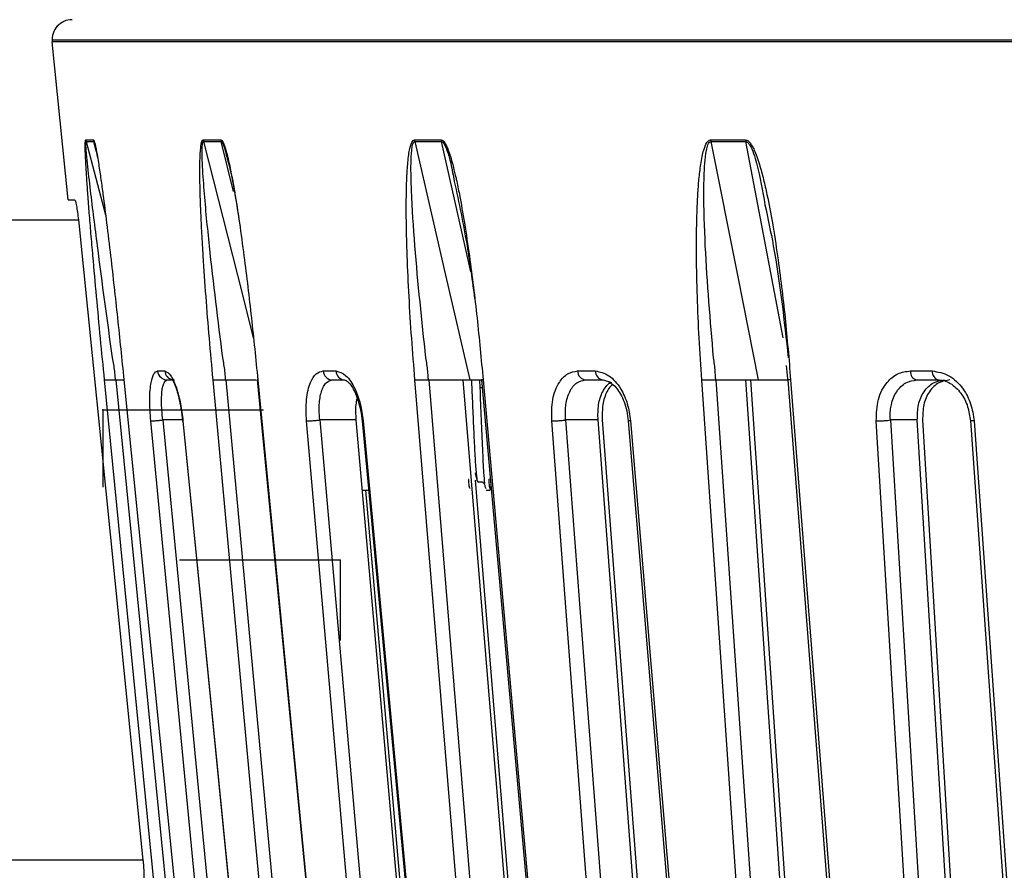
# Model space of a CAD drawing. Header units: millimetres. Extents: x -266 to 166, y -697 to -168.
# Tile 9 of 23: x -209 to -160, y -483 to -440. Entities that reach past the tile are written whole.
import ezdxf

# ---------------------------------------------------------------- set-up
doc = ezdxf.new("R2010")
doc.units = ezdxf.units.MM
doc.header["$PDSIZE"] = -1

msp = doc.modelspace()

# ---------------------------------------------------------------- linework, layer by layer
at = {"color": 7, "linetype": 'Continuous', "lineweight": 25}
for p, q in [((-207.365, -441.447), (36.423, -441.447)), ((36.418, -441.548), (-207.36, -441.548)), ((-206.566, -449.447), (-207.36, -441.548)), ((-205.664, -446.537), (-205.283, -446.537)), ((-205.664, -446.537), (-204.692, -450.196)), ((-205.157, -447.014), (-205.283, -446.537)), ((-199.794, -446.537), (-198.914, -446.537)), ((-198.291, -449.037), (-198.914, -446.537)), ((-189.243, -446.537), (-187.901, -446.537)), ((-174.444, -446.537), (-172.694, -446.537)), ((-205.158, -447.01), (-205.088, -447.348)), ((-206.566, -449.447), (-206.231, -449.447)), ((-210.971, -450.447), (-206.051, -450.447)), ((-202.091, -457.997), (-201.732, -457.997)), ((-193.813, -457.997), (-193.181, -457.997)), ((-181.1, -457.997), (-180.22, -457.997)), ((-170.677, -457.729), (-170.595, -458.555)), ((-164.471, -457.997), (-163.381, -457.997)), ((-204.192, -458.447), (-203.757, -458.447)), ((-204.181, -458.447), (-199.124, -509.689)), ((-198.681, -458.447), (-193.948, -509.689)), ((-188.545, -458.447), (-184.332, -509.689)), ((-182.626, -509.406), (-186.814, -458.447)), ((-186.495, -458.447), (-185.905, -458.447)), ((-185.971, -458.847), (-185.989, -458.447)), ((-179.828, -458.447), (-179.406, -458.576)), ((-174.19, -458.447), (-170.668, -509.689)), ((-169.199, -509.406), (-172.7, -458.447)), ((-172.46, -458.447), (-168.97, -509.406)), ((-172.453, -458.447), (-172.29, -458.447)), ((-185.87, -458.847), (-185.971, -458.847)), ((-200.831, -460.49), (-200.831, -460.491)), ((-187.869, -509.406), (-192.163, -460.447)), ((-176.369, -509.406), (-180.082, -460.447)), ((-179.869, -460.447), (-176.166, -509.406)), ((-161.147, -509.406), (-164.127, -460.447)), ((-163.861, -460.447), (-160.893, -509.406)), ((-186.222, -463.448), (-182.453, -509.406)), ((-191.856, -463.947), (-191.549, -463.947)), ((-191.706, -463.947), (-187.726, -509.406)), ((-185.677, -463.884), (-185.721, -463.793)), ((-185.677, -463.947), (-185.477, -463.947)), ((-185.47, -463.873), (-185.478, -463.882)), ((-202.822, -482.447), (-218.971, -482.447))]:
    msp.add_line(p, q, dxfattribs=at)
at = {"color": 7, "linetype": 'Continuous'}
for p, q in [((-204.821, -459.947), (-204.821, -463.806)), ((-204.821, -459.947), (-196.795, -459.947)), ((-192.971, -467.447), (-200.997, -467.447)), ((-192.971, -467.447), (-192.971, -471.461))]:
    msp.add_line(p, q, dxfattribs=at)
at = {"color": 7, "linetype": 'Continuous', "lineweight": 25, "flags": 128}
for points in [[(-205.678, -446.458), (-205.634, -446.458), (-205.588, -446.458), (-205.542, -446.458), (-205.494, -446.458), (-205.446, -446.458), (-205.397, -446.458), (-205.348, -446.458), (-205.297, -446.458)], [(-199.807, -446.458), (-199.7, -446.458), (-199.592, -446.458), (-199.483, -446.458), (-199.374, -446.458), (-199.263, -446.458), (-199.152, -446.458), (-199.04, -446.458), (-198.928, -446.458)], [(-199.794, -446.537), (-198.103, -453.207), (-197.297, -456.388)], [(-189.256, -446.458), (-189.09, -446.458), (-188.924, -446.458), (-188.758, -446.458), (-188.59, -446.458), (-188.422, -446.458), (-188.253, -446.458), (-188.084, -446.458), (-187.913, -446.458)], [(-189.243, -446.537), (-187.704, -453.207), (-186.495, -458.447)], [(-186.441, -453.047), (-186.725, -451.778), (-187.901, -446.537)], [(-174.455, -446.458), (-174.238, -446.458), (-174.021, -446.458), (-173.803, -446.458), (-173.585, -446.458), (-173.366, -446.458), (-173.146, -446.458), (-172.926, -446.458), (-172.705, -446.458)], [(-174.444, -446.537), (-173.119, -453.207), (-172.079, -458.447)], [(-170.827, -456.351), (-171.697, -451.778), (-172.694, -446.537)], [(-206.051, -450.447), (-204.232, -468.474), (-202.822, -482.447)], [(-199.682, -509.734), (-202.489, -481.292), (-204.743, -458.447)], [(-203.775, -458.447), (-200.857, -487.447), (-198.614, -509.734)], [(-194.582, -509.734), (-197.209, -481.292), (-199.318, -458.447)], [(-197.113, -458.448), (-194.724, -483.126), (-192.148, -509.729)], [(-197.085, -458.447), (-194.278, -487.447), (-192.119, -509.734)], [(-185.016, -509.734), (-187.355, -481.292), (-189.232, -458.447)], [(-185.906, -458.448), (-183.709, -483.123), (-181.341, -509.726)], [(-185.826, -458.447), (-183.243, -487.447), (-181.258, -509.734)], [(-171.375, -509.734), (-173.329, -481.292), (-174.898, -458.447)], [(-170.603, -458.447), (-168.689, -483.119), (-166.624, -509.723)], [(-170.457, -458.447), (-168.206, -487.447), (-166.476, -509.734)], [(-197.704, -509.734), (-200.327, -482.418), (-202.431, -460.495)], [(-201.833, -460.447), (-199.185, -488.022), (-197.105, -509.689)], [(-200.85, -460.447), (-200.972, -460.447), (-201.833, -460.447)], [(-200.831, -460.494), (-198.48, -484.188), (-195.946, -509.73)], [(-200.825, -460.495), (-198.063, -488.326), (-195.938, -509.734)], [(-190.33, -509.734), (-192.727, -482.418), (-194.65, -460.495)], [(-192.163, -460.447), (-193.185, -460.447), (-193.988, -460.447)], [(-193.988, -460.447), (-191.568, -488.022), (-189.667, -509.689)], [(-191.871, -460.493), (-189.659, -484.186), (-187.273, -509.728)], [(-191.819, -460.495), (-189.219, -488.326), (-187.219, -509.734)], [(-178.663, -509.734), (-180.735, -482.418), (-182.398, -460.495)], [(-180.082, -460.447), (-180.988, -460.447), (-181.7, -460.447)], [(-181.7, -460.447), (-179.608, -488.022), (-177.964, -509.689)], [(-178.571, -460.485), (-176.587, -484.182), (-174.448, -509.725)], [(-178.459, -460.495), (-176.128, -488.326), (-174.334, -509.734)], [(-163.181, -509.734), (-164.844, -482.418), (-166.178, -460.495)], [(-164.127, -460.447), (-164.88, -460.447), (-165.472, -460.447)], [(-165.472, -460.447), (-163.793, -488.022), (-162.474, -509.689)], [(-161.476, -460.481), (-159.802, -484.179), (-157.997, -509.721)], [(-161.292, -460.495), (-159.325, -488.326), (-157.811, -509.734)]]:
    msp.add_lwpolyline(points, dxfattribs=at)
at = {"color": 7, "linetype": 'Continuous', "lineweight": 25}
for centre, radius, start, end in [((-206.365, -441.447), 1, 90, 185.7432), ((-205.177, -446.408), 0.504, 185.6862, 194.8583), ((-199.282, -446.408), 0.528, 185.4048, 194.1562), ((-188.681, -446.409), 0.577, 184.9004, 192.8856), ((-173.79, -446.409), 0.666, 184.1954, 191.0865), ((-201.601, -457.957), 0.491, 184.7726, 269.2277), ((-201.241, -457.956), 0.493, 184.7981, 257.9193), ((-193.342, -457.977), 0.471, 182.5345, 267.2507), ((-192.711, -457.978), 0.47, 182.3631, 267.0869), ((-180.654, -458.004), 0.446, 179.1, 263.5537), ((-179.776, -458.006), 0.444, 178.865, 263.2641), ((-164.051, -458.036), 0.422, 174.8124, 257.1804), ((-162.961, -458.037), 0.421, 174.5485, 256.6885)]:
    msp.add_arc(centre, radius, start, end, dxfattribs=at)
for points, knots in [([(-204.743, -458.447), (-204.811, -457.754), (-204.948, -456.361), (-205.142, -454.295), (-205.299, -452.548), (-205.418, -451.159), (-205.502, -450.136), (-205.571, -449.236), (-205.629, -448.425), (-205.669, -447.791), (-205.694, -447.302), (-205.708, -446.925), (-205.711, -446.643), (-205.698, -446.48), (-205.685, -446.465), (-205.678, -446.458)], [0, 0, 0, 0, 0.167566, 0.336422, 0.499725, 0.590815, 0.673973, 0.749281, 0.811617, 0.874194, 0.908303, 0.936935, 0.974643, 0.98828, 1, 1, 1, 1]), ([(-204.346, -457.343), (-204.601, -455.475), (-204.982, -452.678), (-205.391, -449.437), (-205.575, -447.846), (-205.65, -447.083), (-205.675, -446.735), (-205.677, -446.596), (-205.673, -446.546), (-205.667, -446.54), (-205.664, -446.537)], [0, 0, 0, 0, 0.506374, 0.758088, 0.883, 0.944303, 0.973771, 0.987488, 0.993875, 1, 1, 1, 1]), ([(-205.297, -446.458), (-205.289, -446.465), (-205.27, -446.48), (-205.236, -446.589), (-205.197, -446.751), (-205.15, -446.988), (-205.095, -447.302), (-205.017, -447.791), (-204.924, -448.425), (-204.791, -449.4), (-204.629, -450.674), (-204.384, -452.728), (-204.091, -455.345), (-203.881, -457.413), (-203.775, -458.447)], [0, 0, 0, 0, 0.011715, 0.02535, 0.042264, 0.063186, 0.091791, 0.125922, 0.188493, 0.250824, 0.366653, 0.500345, 0.750124, 1, 1, 1, 1]), ([(-205.297, -446.458), (-205.295, -446.473), (-205.292, -446.5), (-205.286, -446.526), (-205.283, -446.537)], [0, 0, 0, 0, 0.559968, 1, 1, 1, 1]), ([(-205.283, -446.537), (-205.279, -446.54), (-205.27, -446.546), (-205.25, -446.597), (-205.209, -446.736), (-205.179, -446.898), (-205.158, -447.01)], [0, 0, 0, 0, 0.107314, 0.219215, 0.459549, 1, 1, 1, 1]), ([(-199.318, -458.447), (-199.382, -457.754), (-199.509, -456.361), (-199.673, -454.295), (-199.795, -452.548), (-199.876, -451.159), (-199.927, -450.136), (-199.961, -449.236), (-199.98, -448.425), (-199.982, -447.791), (-199.97, -447.302), (-199.948, -446.925), (-199.914, -446.643), (-199.857, -446.48), (-199.823, -446.465), (-199.807, -446.458)], [0, 0, 0, 0, 0.167566, 0.336422, 0.499725, 0.590815, 0.673973, 0.749281, 0.811617, 0.874194, 0.908303, 0.936935, 0.974643, 0.98828, 1, 1, 1, 1]), ([(-198.835, -457.343), (-199.068, -455.475), (-199.416, -452.678), (-199.734, -449.437), (-199.848, -447.846), (-199.873, -447.083), (-199.861, -446.735), (-199.838, -446.596), (-199.816, -446.546), (-199.801, -446.54), (-199.794, -446.537)], [0, 0, 0, 0, 0.5063741, 0.7580878, 0.8830003, 0.9443031, 0.9737708, 0.9874881, 0.993875, 1, 1, 1, 1]), ([(-198.928, -446.458), (-198.926, -446.473), (-198.923, -446.5), (-198.917, -446.526), (-198.914, -446.537)], [0, 0, 0, 0, 0.559968, 1, 1, 1, 1]), ([(-198.928, -446.458), (-198.91, -446.465), (-198.87, -446.48), (-198.809, -446.589), (-198.743, -446.751), (-198.702, -446.887), (-198.679, -446.962)], [0, 0, 0, 0, 0.185409, 0.401199, 0.66888, 1, 1, 1, 1]), ([(-198.914, -446.537), (-198.906, -446.54), (-198.888, -446.546), (-198.851, -446.596), (-198.739, -446.845), (-198.671, -447.148), (-198.614, -447.4)], [0, 0, 0, 0, 0.064497, 0.131751, 0.276194, 1, 1, 1, 1]), ([(-189.232, -458.447), (-189.288, -457.754), (-189.4, -456.361), (-189.529, -454.295), (-189.61, -452.548), (-189.651, -451.159), (-189.667, -450.136), (-189.663, -449.236), (-189.644, -448.425), (-189.607, -447.791), (-189.558, -447.302), (-189.501, -446.925), (-189.431, -446.643), (-189.334, -446.48), (-189.28, -446.465), (-189.256, -446.458)], [0, 0, 0, 0, 0.167566, 0.336422, 0.499725, 0.590815, 0.673973, 0.749281, 0.811617, 0.874194, 0.908303, 0.936935, 0.974643, 0.98828, 1, 1, 1, 1]), ([(-188.684, -457.343), (-188.884, -455.475), (-189.184, -452.678), (-189.399, -449.437), (-189.44, -447.846), (-189.412, -447.083), (-189.364, -446.735), (-189.316, -446.596), (-189.278, -446.546), (-189.255, -446.54), (-189.243, -446.537)], [0, 0, 0, 0, 0.506374, 0.758088, 0.883, 0.944303, 0.973771, 0.987488, 0.993875, 1, 1, 1, 1]), ([(-187.913, -446.458), (-187.912, -446.473), (-187.909, -446.5), (-187.903, -446.526), (-187.901, -446.537)], [0, 0, 0, 0, 0.559968, 1, 1, 1, 1]), ([(-187.913, -446.458), (-187.886, -446.465), (-187.828, -446.48), (-187.741, -446.589), (-187.653, -446.751), (-187.555, -446.988), (-187.45, -447.303), (-187.331, -447.719), (-187.259, -448.033), (-187.218, -448.21)], [0, 0, 0, 0, 0.068828, 0.148933, 0.248302, 0.37122, 0.539273, 0.739796, 1, 1, 1, 1]), ([(-187.901, -446.537), (-187.888, -446.54), (-187.863, -446.546), (-187.811, -446.596), (-187.627, -446.907), (-187.433, -447.598), (-187.318, -448.231), (-187.263, -448.534)], [0, 0, 0, 0, 0.030653, 0.062616, 0.131264, 0.583851, 1, 1, 1, 1]), ([(-174.898, -458.447), (-174.944, -457.754), (-175.037, -456.361), (-175.124, -454.295), (-175.162, -452.548), (-175.161, -451.159), (-175.14, -450.136), (-175.1, -449.236), (-175.042, -448.425), (-174.969, -447.791), (-174.886, -447.302), (-174.795, -446.925), (-174.693, -446.643), (-174.558, -446.48), (-174.487, -446.465), (-174.455, -446.458)], [0, 0, 0, 0, 0.167566, 0.336422, 0.499725, 0.590815, 0.673973, 0.749281, 0.811617, 0.874194, 0.908303, 0.936935, 0.974643, 0.98828, 1, 1, 1, 1]), ([(-174.307, -457.343), (-174.467, -455.475), (-174.707, -452.678), (-174.809, -449.437), (-174.774, -447.846), (-174.695, -447.083), (-174.613, -446.735), (-174.543, -446.596), (-174.49, -446.546), (-174.459, -446.54), (-174.444, -446.537)], [0, 0, 0, 0, 0.5063741, 0.7580878, 0.8830003, 0.9443031, 0.9737708, 0.9874881, 0.993875, 1, 1, 1, 1]), ([(-172.705, -446.458), (-172.67, -446.465), (-172.596, -446.48), (-172.487, -446.589), (-172.378, -446.751), (-172.261, -446.988), (-172.137, -447.302), (-171.977, -447.791), (-171.807, -448.425), (-171.589, -449.4), (-171.349, -450.674), (-171.033, -452.728), (-170.714, -455.345), (-170.543, -457.413), (-170.457, -458.447)], [0, 0, 0, 0, 0.011715, 0.02535, 0.042264, 0.063186, 0.091791, 0.125922, 0.188493, 0.250824, 0.366653, 0.500345, 0.750124, 1, 1, 1, 1]), ([(-172.705, -446.458), (-172.704, -446.473), (-172.701, -446.5), (-172.697, -446.526), (-172.694, -446.537)], [0, 0, 0, 0, 0.559968, 1, 1, 1, 1]), ([(-172.694, -446.537), (-172.678, -446.54), (-172.645, -446.546), (-172.58, -446.596), (-172.358, -446.907), (-172.038, -447.986), (-171.86, -449.003), (-171.739, -449.69)], [0, 0, 0, 0, 0.0200538, 0.040965, 0.0858764, 0.38197, 1, 1, 1, 1]), ([(-198.679, -446.962), (-198.65, -447.068), (-198.587, -447.301), (-198.478, -447.791), (-198.353, -448.425), (-198.185, -449.4), (-197.988, -450.674), (-197.708, -452.728), (-197.394, -455.345), (-197.188, -457.413), (-197.085, -458.447)], [0, 0, 0, 0, 0.030534, 0.066967, 0.133759, 0.200294, 0.323935, 0.466645, 0.733271, 1, 1, 1, 1]), ([(-198.614, -447.4), (-198.593, -447.474), (-198.316, -448.462), (-198.158, -449.547), (-198.012, -450.551)], [0, 0, 0, 0, 0.075079, 1, 1, 1, 1]), ([(-187.218, -448.21), (-187.2, -448.282), (-187.122, -448.603), (-186.967, -449.401), (-186.741, -450.674), (-186.438, -452.728), (-186.114, -455.345), (-185.922, -457.413), (-185.826, -458.447)], [0, 0, 0, 0, 0.022031, 0.097148, 0.236737, 0.397853, 0.698868, 1, 1, 1, 1]), ([(-187.263, -448.534), (-187.035, -449.601), (-186.623, -451.537), (-186.365, -453.501), (-186.249, -454.381)], [0, 0, 0, 0, 0.551444, 1, 1, 1, 1]), ([(-206.231, -449.447), (-206.219, -449.463), (-206.196, -449.494), (-206.147, -449.724), (-206.095, -450.054), (-206.066, -450.316), (-206.051, -450.447)], [0, 0, 0, 0, 0.249544, 0.500017, 0.750118, 1, 1, 1, 1]), ([(-171.739, -449.69), (-171.594, -450.374), (-171.056, -452.905), (-170.78, -455.471), (-170.579, -457.343)], [0, 0, 0, 0, 0.2702867, 1, 1, 1, 1]), ([(-204.202, -458.376), (-204.211, -458.253), (-204.235, -457.906), (-204.302, -457.564), (-204.346, -457.343)], [0, 0, 0, 0, 0.354009, 1, 1, 1, 1]), ([(-198.7, -458.376), (-198.708, -458.253), (-198.731, -457.906), (-198.794, -457.564), (-198.835, -457.343)], [0, 0, 0, 0, 0.354009, 1, 1, 1, 1]), ([(-188.563, -458.376), (-188.57, -458.253), (-188.59, -457.906), (-188.647, -457.564), (-188.684, -457.343)], [0, 0, 0, 0, 0.354009, 1, 1, 1, 1]), ([(-174.205, -458.376), (-174.211, -458.253), (-174.228, -457.906), (-174.276, -457.564), (-174.307, -457.343)], [0, 0, 0, 0, 0.354009, 1, 1, 1, 1]), ([(-202.431, -460.495), (-202.457, -460.128), (-202.508, -459.394), (-202.436, -458.574), (-202.291, -458.085), (-202.157, -458.026), (-202.091, -457.997)], [0, 0, 0, 0, 0.280377, 0.559712, 0.779882, 1, 1, 1, 1]), ([(-201.732, -457.997), (-201.632, -458.045), (-201.433, -458.139), (-201.147, -458.808), (-200.933, -459.631), (-200.861, -460.207), (-200.825, -460.495)], [0, 0, 0, 0, 0.27982, 0.559169, 0.779392, 1, 1, 1, 1]), ([(-194.65, -460.495), (-194.663, -460.128), (-194.691, -459.394), (-194.485, -458.574), (-194.179, -458.085), (-193.935, -458.026), (-193.813, -457.997)], [0, 0, 0, 0, 0.280377, 0.559712, 0.779882, 1, 1, 1, 1]), ([(-193.181, -457.997), (-193.012, -458.045), (-192.674, -458.139), (-192.237, -458.808), (-191.937, -459.631), (-191.858, -460.207), (-191.819, -460.495)], [0, 0, 0, 0, 0.27982, 0.559169, 0.779392, 1, 1, 1, 1]), ([(-182.398, -460.495), (-182.4, -460.128), (-182.403, -459.394), (-182.071, -458.574), (-181.617, -458.085), (-181.272, -458.026), (-181.1, -457.997)], [0, 0, 0, 0, 0.280377, 0.559712, 0.779882, 1, 1, 1, 1]), ([(-180.22, -457.997), (-179.989, -458.045), (-179.526, -458.139), (-178.957, -458.808), (-178.582, -459.631), (-178.5, -460.207), (-178.459, -460.495)], [0, 0, 0, 0, 0.27982, 0.559169, 0.779392, 1, 1, 1, 1]), ([(-166.178, -460.495), (-166.168, -460.128), (-166.146, -459.394), (-165.703, -458.574), (-165.118, -458.085), (-164.687, -458.026), (-164.471, -457.997)], [0, 0, 0, 0, 0.280377, 0.559712, 0.779882, 1, 1, 1, 1]), ([(-163.381, -457.997), (-163.096, -458.045), (-162.528, -458.139), (-161.849, -458.808), (-161.416, -459.631), (-161.333, -460.207), (-161.292, -460.495)], [0, 0, 0, 0, 0.27982, 0.559169, 0.779392, 1, 1, 1, 1]), ([(-204.743, -458.447), (-204.728, -458.447), (-204.697, -458.447), (-204.571, -458.447), (-204.432, -458.448), (-204.305, -458.448), (-204.231, -458.447), (-204.192, -458.447)], [0, 0, 0, 0, 0.24405, 0.499443, 0.71532, 0.849175, 1, 1, 1, 1]), ([(-204.192, -458.447), (-204.194, -458.436), (-204.197, -458.412), (-204.201, -458.388), (-204.202, -458.376)], [0, 0, 0, 0, 0.4999991, 1, 1, 1, 1]), ([(-203.775, -458.447), (-203.782, -458.448), (-203.79, -458.448), (-203.765, -458.448), (-203.761, -458.448)], [0, 0, 0, 0, 0.8267934, 1, 1, 1, 1]), ([(-201.833, -460.447), (-201.85, -460.283), (-201.878, -460.022), (-201.902, -459.527), (-201.891, -459.103), (-201.835, -458.768), (-201.756, -458.517), (-201.667, -458.475), (-201.608, -458.447)], [0, 0, 0, 0, 0.157699, 0.250775, 0.500212, 0.631323, 0.758454, 1, 1, 1, 1]), ([(-201.608, -458.447), (-201.542, -458.447), (-201.425, -458.447), (-201.304, -458.447), (-201.251, -458.447)], [0, 0, 0, 0, 0.56, 1, 1, 1, 1]), ([(-201.34, -458.447), (-201.343, -458.446), (-201.355, -458.444), (-201.251, -458.62), (-201.134, -458.956), (-201.022, -459.359), (-200.913, -459.89), (-200.866, -460.301), (-200.841, -460.517)], [0, 0, 0, 0, 0.0746061, 0.3092985, 0.4541405, 0.6172793, 0.7990514, 1, 1, 1, 1]), ([(-199.318, -458.447), (-199.291, -458.447), (-199.235, -458.447), (-199.082, -458.447), (-198.931, -458.448), (-198.801, -458.448), (-198.729, -458.447), (-198.691, -458.447)], [0, 0, 0, 0, 0.24405, 0.499443, 0.71532, 0.849175, 1, 1, 1, 1]), ([(-198.691, -458.447), (-198.692, -458.436), (-198.696, -458.412), (-198.699, -458.388), (-198.7, -458.376)], [0, 0, 0, 0, 0.499999, 1, 1, 1, 1]), ([(-198.691, -458.447), (-198.499, -458.447), (-198.116, -458.447), (-197.557, -458.447), (-197.285, -458.447), (-197.163, -458.447)], [0, 0, 0, 0, 0.356049, 0.71076, 1, 1, 1, 1]), ([(-197.085, -458.447), (-197.103, -458.448), (-197.13, -458.448), (-197.116, -458.448), (-197.112, -458.448)], [0, 0, 0, 0, 0.677935, 1, 1, 1, 1]), ([(-193.988, -460.447), (-194.001, -460.283), (-194.023, -460.022), (-194.011, -459.527), (-193.943, -459.103), (-193.806, -458.768), (-193.636, -458.517), (-193.472, -458.475), (-193.365, -458.447)], [0, 0, 0, 0, 0.157699, 0.250775, 0.500212, 0.631323, 0.758454, 1, 1, 1, 1]), ([(-193.365, -458.447), (-193.248, -458.447), (-193.04, -458.447), (-192.828, -458.447), (-192.735, -458.447)], [0, 0, 0, 0, 0.56, 1, 1, 1, 1]), ([(-192.812, -458.44), (-192.753, -458.448), (-192.625, -458.465), (-192.391, -458.745), (-192.199, -459.121), (-192.057, -459.508), (-191.936, -459.981), (-191.895, -460.332), (-191.874, -460.514)], [0, 0, 0, 0, 0.194766, 0.4239369, 0.55319, 0.6923032, 0.8411201, 1, 1, 1, 1]), ([(-189.232, -458.447), (-189.194, -458.447), (-189.116, -458.447), (-188.943, -458.447), (-188.785, -458.448), (-188.656, -458.448), (-188.59, -458.447), (-188.554, -458.447)], [0, 0, 0, 0, 0.2440496, 0.4994426, 0.7153198, 0.8491754, 1, 1, 1, 1]), ([(-188.554, -458.447), (-188.556, -458.436), (-188.559, -458.412), (-188.561, -458.388), (-188.563, -458.376)], [0, 0, 0, 0, 0.499999, 1, 1, 1, 1]), ([(-188.554, -458.447), (-188.373, -458.447), (-188.012, -458.447), (-187.41, -458.447), (-186.959, -458.447), (-186.661, -458.447), (-186.55, -458.447), (-186.495, -458.447)], [0, 0, 0, 0, 0.2503649, 0.4997895, 0.7491948, 0.8748332, 1, 1, 1, 1]), ([(-186.076, -463.495), (-186.085, -463.507), (-186.112, -463.541), (-186.155, -463.154), (-186.212, -462.406), (-186.263, -461.351), (-186.319, -460.156), (-186.362, -459.126), (-186.388, -458.609), (-186.396, -458.447)], [0, 0, 0, 0, 0.084291, 0.250676, 0.420613, 0.587026, 0.756444, 0.924178, 1, 1, 1, 1]), ([(-185.826, -458.447), (-185.854, -458.448), (-185.898, -458.448), (-185.911, -458.448), (-185.905, -458.447), (-185.903, -458.447)], [0, 0, 0, 0, 0.5658157, 0.8665358, 1, 1, 1, 1]), ([(-181.7, -460.447), (-181.709, -460.283), (-181.725, -460.022), (-181.677, -459.527), (-181.554, -459.103), (-181.341, -458.768), (-181.087, -458.517), (-180.856, -458.475), (-180.704, -458.447)], [0, 0, 0, 0, 0.157699, 0.250775, 0.500212, 0.631323, 0.758454, 1, 1, 1, 1]), ([(-180.704, -458.447), (-180.541, -458.447), (-180.251, -458.447), (-179.957, -458.447), (-179.828, -458.447)], [0, 0, 0, 0, 0.56, 1, 1, 1, 1]), ([(-180.082, -460.447), (-180.085, -460.186), (-180.092, -459.665), (-179.907, -459.099), (-179.685, -458.775), (-179.538, -458.602), (-179.436, -458.575), (-179.411, -458.568)], [0, 0, 0, 0, 0.314002, 0.626874, 0.790826, 0.950311, 1, 1, 1, 1]), ([(-179.541, -458.535), (-179.409, -458.628), (-179.2, -458.775), (-178.947, -459.156), (-178.77, -459.535), (-178.629, -459.995), (-178.59, -460.333), (-178.57, -460.507)], [0, 0, 0, 0, 0.279172, 0.441882, 0.616241, 0.802092, 1, 1, 1, 1]), ([(-174.898, -458.447), (-174.851, -458.447), (-174.753, -458.447), (-174.567, -458.447), (-174.41, -458.448), (-174.288, -458.448), (-174.229, -458.447), (-174.197, -458.447)], [0, 0, 0, 0, 0.24405, 0.499443, 0.71532, 0.849175, 1, 1, 1, 1]), ([(-174.197, -458.447), (-174.199, -458.436), (-174.201, -458.412), (-174.204, -458.388), (-174.205, -458.376)], [0, 0, 0, 0, 0.499999, 1, 1, 1, 1]), ([(-174.198, -458.447), (-174.036, -458.447), (-173.713, -458.447), (-173.116, -458.447), (-172.633, -458.447), (-172.29, -458.447), (-172.149, -458.447), (-172.079, -458.447)], [0, 0, 0, 0, 0.250365, 0.49979, 0.749195, 0.874833, 1, 1, 1, 1]), ([(-172.079, -458.447), (-171.773, -458.447), (-171.285, -458.447), (-170.789, -458.447), (-170.603, -458.447)], [0, 0, 0, 0, 0.62599, 1, 1, 1, 1]), ([(-170.457, -458.447), (-170.496, -458.448), (-170.556, -458.448), (-170.59, -458.448), (-170.594, -458.448), (-170.594, -458.448)], [0, 0, 0, 0, 0.620593, 0.950426, 1, 1, 1, 1]), ([(-165.472, -460.447), (-165.477, -460.283), (-165.486, -460.022), (-165.404, -459.527), (-165.232, -459.103), (-164.951, -458.768), (-164.624, -458.517), (-164.334, -458.475), (-164.144, -458.447)], [0, 0, 0, 0, 0.157699, 0.250775, 0.500212, 0.631323, 0.758454, 1, 1, 1, 1]), ([(-164.144, -458.447), (-163.942, -458.447), (-163.582, -458.447), (-163.218, -458.447), (-163.058, -458.447)], [0, 0, 0, 0, 0.56, 1, 1, 1, 1]), ([(-164.127, -460.447), (-164.122, -460.186), (-164.113, -459.664), (-163.861, -459.102), (-163.576, -458.768), (-163.245, -458.517), (-162.955, -458.475), (-162.765, -458.447)], [0, 0, 0, 0, 0.250253, 0.499605, 0.630271, 0.757378, 1, 1, 1, 1]), ([(-162.494, -458.447), (-162.685, -458.475), (-162.976, -458.517), (-163.309, -458.769), (-163.594, -459.103), (-163.847, -459.665), (-163.857, -460.187), (-163.861, -460.447)], [0, 0, 0, 0, 0.2428375, 0.3700598, 0.5008463, 0.750309, 1, 1, 1, 1]), ([(-163.114, -458.44), (-163.006, -458.447), (-162.793, -458.461), (-162.479, -458.603), (-162.193, -458.819), (-161.874, -459.185), (-161.576, -459.748), (-161.508, -460.255), (-161.475, -460.499)], [0, 0, 0, 0, 0.1400239, 0.2763639, 0.4080754, 0.5359804, 0.7771076, 1, 1, 1, 1]), ([(-185.738, -463.598), (-185.753, -463.447), (-185.789, -463.089), (-185.846, -461.929), (-185.908, -460.409), (-185.95, -459.368), (-185.971, -458.847)], [0, 0, 0, 0, 0.195083, 0.463388, 0.731694, 1, 1, 1, 1]), ([(-179.366, -458.684), (-179.4, -458.713), (-179.503, -458.802), (-179.69, -459.108), (-179.88, -459.662), (-179.873, -460.185), (-179.869, -460.447)], [0, 0, 0, 0, 0.091759, 0.280084, 0.639423, 1, 1, 1, 1]), ([(-192.163, -460.447), (-192.18, -460.179), (-192.204, -459.787), (-192.134, -459.478), (-192.112, -459.38)], [0, 0, 0, 0, 0.682962, 1, 1, 1, 1]), ([(-202.431, -460.495), (-202.411, -460.495), (-202.379, -460.494), (-202.292, -460.488), (-202.212, -460.482), (-202.119, -460.474), (-201.992, -460.463), (-201.896, -460.454), (-201.833, -460.447)], [0, 0, 0, 0, 0.239379, 0.368293, 0.499962, 0.631636, 0.760566, 1, 1, 1, 1]), ([(-200.825, -460.495), (-200.837, -460.495), (-200.854, -460.495), (-200.834, -460.491), (-200.829, -460.49)], [0, 0, 0, 0, 0.745567, 1, 1, 1, 1]), ([(-194.65, -460.495), (-194.617, -460.495), (-194.568, -460.494), (-194.463, -460.488), (-194.371, -460.482), (-194.271, -460.474), (-194.139, -460.463), (-194.047, -460.454), (-193.988, -460.447)], [0, 0, 0, 0, 0.2393789, 0.3682928, 0.4999618, 0.6316365, 0.7605665, 1, 1, 1, 1]), ([(-191.819, -460.495), (-191.841, -460.495), (-191.876, -460.494), (-191.879, -460.49), (-191.871, -460.488), (-191.87, -460.488)], [0, 0, 0, 0, 0.617206, 0.949563, 1, 1, 1, 1]), ([(-182.398, -460.495), (-182.355, -460.495), (-182.29, -460.494), (-182.171, -460.488), (-182.071, -460.482), (-181.969, -460.474), (-181.838, -460.463), (-181.754, -460.454), (-181.7, -460.447)], [0, 0, 0, 0, 0.239379, 0.368293, 0.499962, 0.631636, 0.760566, 1, 1, 1, 1]), ([(-178.459, -460.495), (-178.493, -460.495), (-178.546, -460.494), (-178.572, -460.489), (-178.57, -460.486), (-178.569, -460.484)], [0, 0, 0, 0, 0.519675, 0.799514, 1, 1, 1, 1]), ([(-166.178, -460.495), (-166.127, -460.495), (-166.048, -460.494), (-165.92, -460.488), (-165.817, -460.482), (-165.716, -460.474), (-165.591, -460.463), (-165.519, -460.454), (-165.472, -460.447)], [0, 0, 0, 0, 0.239379, 0.368293, 0.499962, 0.631636, 0.760566, 1, 1, 1, 1]), ([(-161.292, -460.495), (-161.337, -460.495), (-161.407, -460.495), (-161.441, -460.49), (-161.453, -460.489)], [0, 0, 0, 0, 0.649989, 1, 1, 1, 1]), ([(-186.473, -463.871), (-186.484, -463.861), (-186.51, -463.839), (-186.533, -463.63), (-186.546, -463.425), (-186.547, -463.418)], [0, 0, 0, 0, 0.4552586, 0.9813153, 1, 1, 1, 1]), ([(-186.215, -463.09), (-186.196, -463.202), (-186.148, -463.487), (-186.104, -463.525), (-186.077, -463.547)], [0, 0, 0, 0, 0.391591, 1, 1, 1, 1]), ([(-185.486, -463.854), (-185.492, -463.836), (-185.506, -463.786), (-185.52, -463.618), (-185.52, -463.458), (-185.516, -463.414), (-185.513, -463.401), (-185.512, -463.398), (-185.511, -463.395), (-185.51, -463.393), (-185.508, -463.391), (-185.505, -463.389), (-185.502, -463.388), (-185.501, -463.39), (-185.501, -463.391)], [0, 0, 0, 0, 0.3117849, 0.8332505, 0.9443081, 0.9685351, 0.9719613, 0.9746557, 0.9758554, 0.9770385, 0.9795998, 0.982757, 0.9972437, 1, 1, 1, 1]), ([(-186.077, -463.547), (-186.042, -463.541), (-186.001, -463.535), (-185.92, -463.53), (-185.895, -463.534), (-185.88, -463.538), (-185.868, -463.542), (-185.859, -463.546), (-185.85, -463.551), (-185.838, -463.559), (-185.823, -463.572), (-185.776, -463.622), (-185.742, -463.707), (-185.731, -463.745), (-185.723, -463.769)], [0, 0, 0, 0, 0.342144, 0.398502, 0.420176, 0.437599, 0.445023, 0.451905, 0.458641, 0.465708, 0.482551, 0.505333, 0.682165, 1, 1, 1, 1]), ([(-185.491, -463.854), (-185.48, -463.899), (-185.455, -464.004), (-185.43, -463.742), (-185.415, -463.593)], [0, 0, 0, 0, 0.432258, 1, 1, 1, 1]), ([(-202.822, -482.447), (-202.815, -482.515), (-202.802, -482.65), (-202.784, -482.9), (-202.772, -483.173), (-202.776, -483.355), (-202.787, -483.436), (-202.797, -483.444), (-202.802, -483.447)], [0, 0, 0, 0, 0.129409, 0.258734, 0.500621, 0.743338, 0.871572, 1, 1, 1, 1])]:
    msp.add_open_spline(points, degree=3, knots=knots, dxfattribs=at)
at = {"color": 7, "linetype": 'Continuous'}
for p in [(-204.821, -459.947), (-192.971, -467.447)]:
    msp.add_point(p, dxfattribs=at)

doc.saveas('drawing.dxf')
